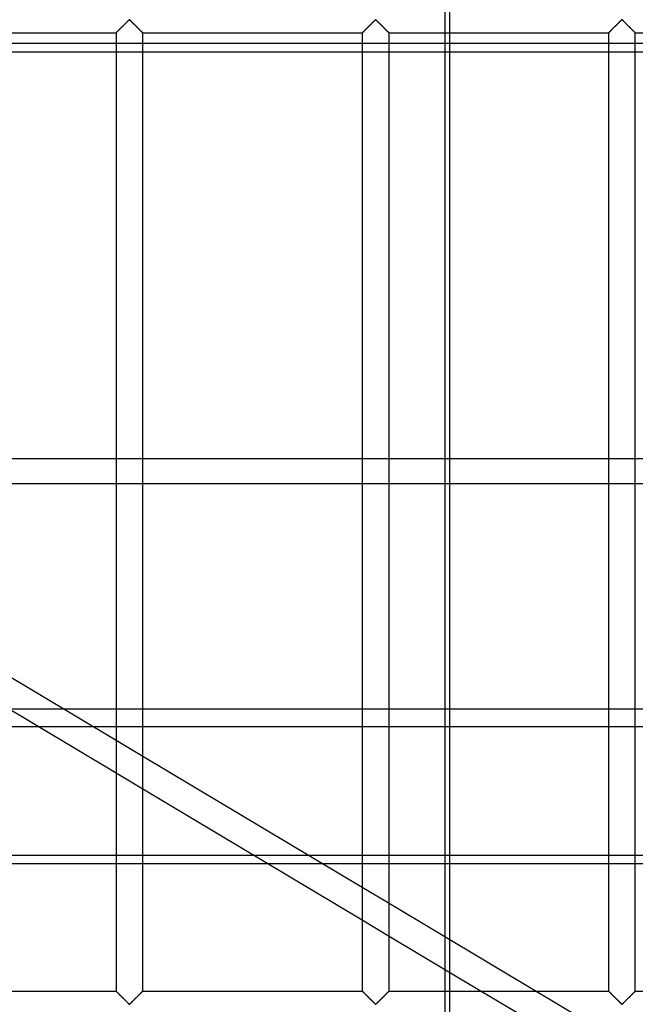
# Model space of a CAD drawing. Header units: millimetres. Extents: x -572 to 572, y -572 to 572.
# Tile 34 of 59: x -158 to -43, y 276 to 459. Entities that reach past the tile are written whole.
import ezdxf

# ---------------------------------------------------------------- set-up
doc = ezdxf.new("R2010")
doc.units = ezdxf.units.MM
doc.layers.add('MAIN-1', color=7, linetype='Continuous')
doc.layers.add('MAIN-2', color=7, linetype='Continuous')

msp = doc.modelspace()

# ---------------------------------------------------------------- linework, layer by layer
at = {"layer": 'MAIN-1'}
for p, q in [((-138.02, 459.16), (-137.93, 459.24)), ((-137.93, 459.24), (-137.81, 459.3)), ((-137.81, 459.3), (-137.74, 459.27)), ((-137.74, 459.27), (-137.68, 459.23)), ((-137.68, 459.23), (-137.63, 459.18)), ((-92.08, 459.16), (-91.99, 459.24)), ((-91.99, 459.24), (-91.88, 459.3)), ((-91.88, 459.3), (-91.8, 459.27)), ((-91.8, 459.27), (-91.75, 459.23)), ((-91.75, 459.23), (-91.69, 459.18)), ((-46.14, 459.16), (-46.05, 459.24)), ((-46.05, 459.24), (-45.94, 459.3)), ((-45.94, 459.3), (-45.86, 459.27)), ((-45.86, 459.27), (-45.81, 459.23)), ((-45.81, 459.23), (-45.76, 459.18)), ((-139.9, 457.28), (-139.81, 457.38)), ((-139.81, 457.38), (-139.7, 457.48)), ((-139.7, 457.48), (-139.6, 457.59)), ((-139.6, 457.59), (-139.49, 457.7)), ((-139.49, 457.7), (-139.38, 457.81)), ((-139.38, 457.81), (-139.26, 457.92)), ((-139.26, 457.92), (-139.14, 458.04)), ((-139.14, 458.04), (-139.02, 458.16)), ((-139.02, 458.16), (-138.9, 458.28)), ((-138.9, 458.28), (-138.78, 458.4)), ((-138.78, 458.4), (-138.67, 458.52)), ((-138.67, 458.52), (-138.55, 458.63)), ((-138.55, 458.63), (-138.44, 458.75)), ((-138.44, 458.75), (-138.32, 458.86)), ((-138.32, 458.86), (-138.22, 458.96)), ((-138.22, 458.96), (-138.12, 459.06)), ((-138.12, 459.06), (-138.02, 459.16)), ((-137.63, 459.18), (-137.58, 459.13)), ((-137.58, 459.13), (-137.52, 459.08)), ((-137.52, 459.08), (-137.46, 459.02)), ((-137.46, 459.02), (-137.41, 458.96)), ((-137.41, 458.96), (-137.34, 458.9)), ((-137.34, 458.9), (-137.28, 458.84)), ((-137.28, 458.84), (-137.22, 458.78)), ((-137.22, 458.78), (-137.15, 458.71)), ((-137.15, 458.71), (-137.09, 458.65)), ((-137.09, 458.65), (-137.02, 458.58)), ((-137.02, 458.58), (-136.95, 458.51)), ((-136.95, 458.51), (-136.89, 458.45)), ((-136.89, 458.45), (-136.82, 458.38)), ((-136.82, 458.38), (-136.75, 458.31)), ((-136.75, 458.31), (-136.68, 458.24)), ((-136.68, 458.24), (-136.61, 458.17)), ((-136.61, 458.17), (-136.54, 458.1)), ((-136.54, 458.1), (-136.47, 458.03)), ((-136.47, 458.03), (-136.41, 457.97)), ((-136.41, 457.97), (-136.34, 457.9)), ((-136.34, 457.9), (-136.27, 457.83)), ((-136.27, 457.83), (-136.21, 457.77)), ((-136.21, 457.77), (-136.14, 457.7)), ((-136.14, 457.7), (-136.08, 457.64)), ((-136.08, 457.64), (-136.02, 457.58)), ((-136.02, 457.58), (-135.96, 457.52)), ((-135.96, 457.52), (-135.9, 457.46)), ((-135.9, 457.46), (-135.84, 457.4)), ((-135.84, 457.4), (-135.78, 457.34)), ((-93.97, 457.28), (-93.87, 457.38)), ((-93.87, 457.38), (-93.77, 457.48)), ((-93.77, 457.48), (-93.66, 457.59)), ((-93.66, 457.59), (-93.55, 457.7)), ((-93.55, 457.7), (-93.44, 457.81)), ((-93.44, 457.81), (-93.32, 457.92)), ((-93.32, 457.92), (-93.21, 458.04)), ((-93.21, 458.04), (-93.09, 458.16)), ((-93.09, 458.16), (-92.97, 458.28)), ((-92.97, 458.28), (-92.85, 458.4)), ((-92.85, 458.4), (-92.73, 458.52)), ((-92.73, 458.52), (-92.61, 458.63)), ((-92.61, 458.63), (-92.5, 458.75)), ((-92.5, 458.75), (-92.39, 458.86)), ((-92.39, 458.86), (-92.28, 458.96)), ((-92.28, 458.96), (-92.18, 459.06)), ((-92.18, 459.06), (-92.08, 459.16)), ((-91.69, 459.18), (-91.64, 459.13)), ((-91.64, 459.13), (-91.58, 459.08)), ((-91.58, 459.08), (-91.53, 459.02)), ((-91.53, 459.02), (-91.47, 458.96)), ((-91.47, 458.96), (-91.41, 458.9)), ((-91.41, 458.9), (-91.34, 458.84)), ((-91.34, 458.84), (-91.28, 458.78)), ((-91.28, 458.78), (-91.22, 458.71)), ((-91.22, 458.71), (-91.15, 458.65)), ((-91.15, 458.65), (-91.08, 458.58)), ((-91.08, 458.58), (-91.02, 458.51)), ((-91.02, 458.51), (-90.95, 458.45)), ((-90.95, 458.45), (-90.88, 458.38)), ((-90.88, 458.38), (-90.81, 458.31)), ((-90.81, 458.31), (-90.74, 458.24)), ((-90.74, 458.24), (-90.67, 458.17)), ((-90.67, 458.17), (-90.6, 458.1)), ((-90.6, 458.1), (-90.54, 458.03)), ((-90.54, 458.03), (-90.47, 457.97)), ((-90.47, 457.97), (-90.4, 457.9)), ((-90.4, 457.9), (-90.33, 457.83)), ((-90.33, 457.83), (-90.27, 457.77)), ((-90.27, 457.77), (-90.2, 457.7)), ((-90.2, 457.7), (-90.14, 457.64)), ((-90.14, 457.64), (-90.08, 457.58)), ((-90.08, 457.58), (-90.02, 457.52)), ((-90.02, 457.52), (-89.96, 457.46)), ((-89.96, 457.46), (-89.9, 457.4)), ((-89.9, 457.4), (-89.84, 457.34)), ((-48.03, 457.28), (-47.93, 457.38)), ((-47.93, 457.38), (-47.83, 457.48)), ((-47.83, 457.48), (-47.72, 457.59)), ((-47.72, 457.59), (-47.62, 457.7)), ((-47.62, 457.7), (-47.5, 457.81)), ((-47.5, 457.81), (-47.39, 457.92)), ((-47.39, 457.92), (-47.27, 458.04)), ((-47.27, 458.04), (-47.15, 458.16)), ((-47.15, 458.16), (-47.03, 458.28)), ((-47.03, 458.28), (-46.91, 458.4)), ((-46.91, 458.4), (-46.79, 458.52)), ((-46.79, 458.52), (-46.67, 458.63)), ((-46.67, 458.63), (-46.56, 458.75)), ((-46.56, 458.75), (-46.45, 458.86)), ((-46.45, 458.86), (-46.34, 458.96)), ((-46.34, 458.96), (-46.24, 459.06)), ((-46.24, 459.06), (-46.14, 459.16)), ((-45.76, 459.18), (-45.7, 459.13)), ((-45.7, 459.13), (-45.65, 459.08)), ((-45.65, 459.08), (-45.59, 459.02)), ((-45.59, 459.02), (-45.53, 458.96)), ((-45.53, 458.96), (-45.47, 458.9)), ((-45.47, 458.9), (-45.41, 458.84)), ((-45.41, 458.84), (-45.34, 458.78)), ((-45.34, 458.78), (-45.28, 458.71)), ((-45.28, 458.71), (-45.21, 458.65)), ((-45.21, 458.65), (-45.15, 458.58)), ((-45.15, 458.58), (-45.08, 458.51)), ((-45.08, 458.51), (-45.01, 458.45)), ((-45.01, 458.45), (-44.94, 458.38)), ((-44.94, 458.38), (-44.87, 458.31)), ((-44.87, 458.31), (-44.81, 458.24)), ((-44.81, 458.24), (-44.74, 458.17)), ((-44.74, 458.17), (-44.67, 458.1)), ((-44.67, 458.1), (-44.6, 458.03)), ((-44.6, 458.03), (-44.53, 457.97)), ((-44.53, 457.97), (-44.46, 457.9)), ((-44.46, 457.9), (-44.4, 457.83)), ((-44.4, 457.83), (-44.33, 457.77)), ((-44.33, 457.77), (-44.27, 457.7)), ((-44.27, 457.7), (-44.2, 457.64)), ((-44.2, 457.64), (-44.14, 457.58)), ((-44.14, 457.58), (-44.08, 457.52)), ((-44.08, 457.52), (-44.02, 457.46)), ((-44.02, 457.46), (-43.96, 457.4)), ((-43.96, 457.4), (-43.91, 457.34)), ((-181.25, 456.87), (-140.31, 456.87)), ((-140.31, 456.87), (-140.31, 278.12)), ((-140.31, 456.87), (-140.3, 456.88)), ((-140.3, 456.88), (-140.28, 456.9)), ((-140.28, 456.9), (-140.25, 456.94)), ((-140.25, 456.94), (-140.2, 456.98)), ((-140.2, 456.98), (-140.14, 457.04)), ((-140.14, 457.04), (-140.07, 457.11)), ((-140.07, 457.11), (-139.99, 457.19)), ((-139.99, 457.19), (-139.9, 457.28)), ((-135.78, 457.34), (-135.73, 457.29)), ((-135.73, 457.29), (-135.67, 457.24)), ((-135.67, 457.24), (-135.62, 457.19)), ((-135.62, 457.19), (-135.58, 457.14)), ((-135.58, 457.14), (-135.53, 457.09)), ((-135.53, 457.09), (-135.49, 457.05)), ((-135.49, 457.05), (-135.46, 457.02)), ((-135.46, 457.02), (-135.42, 456.98)), ((-135.42, 456.98), (-135.39, 456.96)), ((-135.39, 456.96), (-135.37, 456.93)), ((-135.37, 456.93), (-135.35, 456.91)), ((-135.35, 456.91), (-135.33, 456.9)), ((-135.33, 456.9), (-135.32, 456.88)), ((-135.32, 456.88), (-135.32, 456.88)), ((-135.32, 456.88), (-135.31, 456.87)), ((-135.31, 278.12), (-135.31, 456.87)), ((-135.31, 456.87), (-94.37, 456.87)), ((-94.37, 456.88), (-94.35, 456.9)), ((-94.37, 456.87), (-94.37, 278.12)), ((-94.37, 456.87), (-94.37, 456.88)), ((-94.35, 456.9), (-94.31, 456.94)), ((-94.31, 456.94), (-94.27, 456.98)), ((-94.27, 456.98), (-94.21, 457.04)), ((-94.21, 457.04), (-94.14, 457.11)), ((-94.14, 457.11), (-94.05, 457.19)), ((-94.05, 457.19), (-93.97, 457.28)), ((-89.84, 457.34), (-89.79, 457.29)), ((-89.79, 457.29), (-89.74, 457.24)), ((-89.74, 457.24), (-89.69, 457.19)), ((-89.69, 457.19), (-89.64, 457.14)), ((-89.64, 457.14), (-89.6, 457.09)), ((-89.6, 457.09), (-89.56, 457.05)), ((-89.56, 457.05), (-89.52, 457.02)), ((-89.52, 457.02), (-89.49, 456.98)), ((-89.49, 456.98), (-89.46, 456.96)), ((-89.46, 456.96), (-89.43, 456.93)), ((-89.43, 456.93), (-89.41, 456.91)), ((-89.41, 456.91), (-89.4, 456.9)), ((-89.4, 456.9), (-89.39, 456.88)), ((-89.39, 456.88), (-89.38, 456.88)), ((-89.38, 278.12), (-89.38, 456.87)), ((-89.38, 456.88), (-89.38, 456.87)), ((-89.38, 456.87), (-48.44, 456.87)), ((-78.91, 288.27), (-78.91, 456.87)), ((-78.13, 456.87), (-78.13, 287.8)), ((-48.44, 456.87), (-48.44, 278.12)), ((-48.44, 456.87), (-48.43, 456.88)), ((-48.43, 456.88), (-48.41, 456.9)), ((-48.41, 456.9), (-48.37, 456.94)), ((-48.37, 456.94), (-48.33, 456.98)), ((-48.33, 456.98), (-48.27, 457.04)), ((-48.27, 457.04), (-48.2, 457.11)), ((-48.2, 457.11), (-48.12, 457.19)), ((-48.12, 457.19), (-48.03, 457.28)), ((-43.91, 457.34), (-43.85, 457.29)), ((-43.85, 457.29), (-43.8, 457.24)), ((-43.8, 457.24), (-43.75, 457.19)), ((-43.75, 457.19), (-43.7, 457.14)), ((-43.7, 457.14), (-43.66, 457.09)), ((-43.66, 457.09), (-43.62, 457.05)), ((-43.62, 457.05), (-43.58, 457.02)), ((-43.58, 457.02), (-43.55, 456.98)), ((-43.55, 456.98), (-43.52, 456.96)), ((-43.52, 456.96), (-43.5, 456.93)), ((-43.5, 456.93), (-43.47, 456.91)), ((-43.47, 456.91), (-43.46, 456.9)), ((-43.46, 456.9), (-43.45, 456.88)), ((-43.45, 456.88), (-43.44, 456.88)), ((-43.44, 278.12), (-43.44, 456.87)), ((-43.44, 456.88), (-43.44, 456.87)), ((-43.44, 456.87), (-2.5, 456.87)), ((-140.31, 454.87), (-181.25, 454.87)), ((-94.37, 454.87), (-135.31, 454.87)), ((-78.91, 454.87), (-89.38, 454.87)), ((-181.25, 453.33), (-140.31, 453.33)), ((-135.31, 453.33), (-94.37, 453.33)), ((-89.38, 453.33), (-78.91, 453.33)), ((-181.25, 377.49), (-140.31, 377.49)), ((-135.31, 377.49), (-94.37, 377.49)), ((-89.38, 377.49), (-78.91, 377.49)), ((-140.31, 372.74), (-181.25, 372.74)), ((-94.37, 372.74), (-135.31, 372.74)), ((-78.91, 372.74), (-89.38, 372.74)), ((-181.25, 349.4), (-140.31, 324.95)), ((-181.25, 343.29), (-140.31, 318.83)), ((-181.25, 327.49), (-154.81, 327.49)), ((-144.57, 327.49), (-140.31, 327.49)), ((-135.31, 327.49), (-94.37, 327.49)), ((-89.38, 327.49), (-78.91, 327.49)), ((-135.31, 321.96), (-94.37, 297.5)), ((-135.31, 315.84), (-94.37, 291.39)), ((-140.31, 303.44), (-181.25, 303.44)), ((-114.55, 303.44), (-135.31, 303.44)), ((-94.37, 303.44), (-104.32, 303.44)), ((-78.91, 303.44), (-89.38, 303.44)), ((-181.25, 301.9), (-140.31, 301.9)), ((-135.31, 301.9), (-111.97, 301.9)), ((-101.73, 301.9), (-94.37, 301.9)), ((-89.38, 301.9), (-78.91, 301.9)), ((-89.38, 294.52), (-61.94, 278.12)), ((-89.38, 288.4), (-72.17, 278.12)), ((-78.91, 278.12), (-78.91, 282.15)), ((-78.13, 281.68), (-78.13, 278.12)), ((-181.25, 278.12), (-140.31, 278.12)), ((-140.3, 278.12), (-140.31, 278.12)), ((-140.31, 278.12), (-140.31, 278.12)), ((-140.29, 278.1), (-140.3, 278.12)), ((-140.28, 278.09), (-140.29, 278.1)), ((-140.25, 278.07), (-140.28, 278.09)), ((-140.23, 278.04), (-140.25, 278.07)), ((-140.2, 278.02), (-140.23, 278.04)), ((-140.17, 277.98), (-140.2, 278.02)), ((-140.13, 277.95), (-140.17, 277.98)), ((-140.09, 277.91), (-140.13, 277.95)), ((-140.05, 277.86), (-140.09, 277.91)), ((-140, 277.81), (-140.05, 277.86)), ((-139.95, 277.76), (-140, 277.81)), ((-139.9, 277.71), (-139.95, 277.76)), ((-139.84, 277.66), (-139.9, 277.71)), ((-139.79, 277.6), (-139.84, 277.66)), ((-139.73, 277.54), (-139.79, 277.6)), ((-139.67, 277.48), (-139.73, 277.54)), ((-139.61, 277.42), (-139.67, 277.48)), ((-139.55, 277.36), (-139.61, 277.42)), ((-139.48, 277.3), (-139.55, 277.36)), ((-136.03, 277.41), (-136.13, 277.3)), ((-135.92, 277.52), (-136.03, 277.41)), ((-135.82, 277.62), (-135.92, 277.52)), ((-135.72, 277.72), (-135.82, 277.62)), ((-135.63, 277.81), (-135.72, 277.72)), ((-135.55, 277.89), (-135.63, 277.81)), ((-135.48, 277.96), (-135.55, 277.89)), ((-135.42, 278.02), (-135.48, 277.96)), ((-135.38, 278.06), (-135.42, 278.02)), ((-135.34, 278.1), (-135.38, 278.06)), ((-135.32, 278.12), (-135.34, 278.1)), ((-135.31, 278.12), (-135.32, 278.12)), ((-135.31, 278.12), (-94.37, 278.12)), ((-94.36, 278.12), (-94.37, 278.12)), ((-94.37, 278.12), (-94.37, 278.12)), ((-94.35, 278.1), (-94.36, 278.12)), ((-94.34, 278.09), (-94.35, 278.1)), ((-94.32, 278.07), (-94.34, 278.09)), ((-94.29, 278.04), (-94.32, 278.07)), ((-94.26, 278.02), (-94.29, 278.04)), ((-94.23, 277.98), (-94.26, 278.02)), ((-94.19, 277.95), (-94.23, 277.98)), ((-94.15, 277.91), (-94.19, 277.95)), ((-94.11, 277.86), (-94.15, 277.91)), ((-94.06, 277.81), (-94.11, 277.86)), ((-94.01, 277.76), (-94.06, 277.81)), ((-93.96, 277.71), (-94.01, 277.76)), ((-93.91, 277.66), (-93.96, 277.71)), ((-93.85, 277.6), (-93.91, 277.66)), ((-93.79, 277.54), (-93.85, 277.6)), ((-93.73, 277.48), (-93.79, 277.54)), ((-93.67, 277.42), (-93.73, 277.48)), ((-93.61, 277.36), (-93.67, 277.42)), ((-93.55, 277.3), (-93.61, 277.36)), ((-90.09, 277.41), (-90.2, 277.3)), ((-89.98, 277.52), (-90.09, 277.41)), ((-89.88, 277.62), (-89.98, 277.52)), ((-89.78, 277.72), (-89.88, 277.62)), ((-89.7, 277.81), (-89.78, 277.72)), ((-89.61, 277.89), (-89.7, 277.81)), ((-89.54, 277.96), (-89.61, 277.89)), ((-89.48, 278.02), (-89.54, 277.96)), ((-89.44, 278.06), (-89.48, 278.02)), ((-89.4, 278.1), (-89.44, 278.06)), ((-89.38, 278.12), (-89.4, 278.1)), ((-89.38, 278.12), (-89.38, 278.12)), ((-89.38, 278.12), (-48.44, 278.12)), ((-48.43, 278.12), (-48.44, 278.12)), ((-48.42, 278.1), (-48.43, 278.12)), ((-48.43, 278.12), (-48.43, 278.12)), ((-48.4, 278.09), (-48.42, 278.1)), ((-48.38, 278.07), (-48.4, 278.09)), ((-48.36, 278.04), (-48.38, 278.07)), ((-48.33, 278.02), (-48.36, 278.04)), ((-48.29, 277.98), (-48.33, 278.02)), ((-48.26, 277.95), (-48.29, 277.98)), ((-48.22, 277.91), (-48.26, 277.95)), ((-48.17, 277.86), (-48.22, 277.91)), ((-48.13, 277.81), (-48.17, 277.86)), ((-48.08, 277.76), (-48.13, 277.81)), ((-48.02, 277.71), (-48.08, 277.76)), ((-47.97, 277.66), (-48.02, 277.71)), ((-47.91, 277.6), (-47.97, 277.66)), ((-47.85, 277.54), (-47.91, 277.6)), ((-47.79, 277.48), (-47.85, 277.54)), ((-47.73, 277.42), (-47.79, 277.48)), ((-47.67, 277.36), (-47.73, 277.42)), ((-47.61, 277.3), (-47.67, 277.36)), ((-44.15, 277.41), (-44.26, 277.3)), ((-44.05, 277.52), (-44.15, 277.41)), ((-43.94, 277.62), (-44.05, 277.52)), ((-43.85, 277.72), (-43.94, 277.62)), ((-43.76, 277.81), (-43.85, 277.72)), ((-43.68, 277.89), (-43.76, 277.81)), ((-43.61, 277.96), (-43.68, 277.89)), ((-43.55, 278.02), (-43.61, 277.96)), ((-43.5, 278.06), (-43.55, 278.02)), ((-43.47, 278.1), (-43.5, 278.06)), ((-43.45, 278.12), (-43.47, 278.1)), ((-43.44, 278.12), (-43.45, 278.12)), ((-43.44, 278.12), (-2.5, 278.12)), ((-139.42, 277.23), (-139.48, 277.3)), ((-139.35, 277.17), (-139.42, 277.23)), ((-139.29, 277.1), (-139.35, 277.17)), ((-139.22, 277.03), (-139.29, 277.1)), ((-139.15, 276.97), (-139.22, 277.03)), ((-139.08, 276.9), (-139.15, 276.97)), ((-139.01, 276.83), (-139.08, 276.9)), ((-138.94, 276.76), (-139.01, 276.83)), ((-138.88, 276.69), (-138.94, 276.76)), ((-138.81, 276.62), (-138.88, 276.69)), ((-138.74, 276.55), (-138.81, 276.62)), ((-138.67, 276.49), (-138.74, 276.55)), ((-138.6, 276.42), (-138.67, 276.49)), ((-138.54, 276.35), (-138.6, 276.42)), ((-138.47, 276.29), (-138.54, 276.35)), ((-138.41, 276.22), (-138.47, 276.29)), ((-138.34, 276.16), (-138.41, 276.22)), ((-138.28, 276.1), (-138.34, 276.16)), ((-138.22, 276.04), (-138.28, 276.1)), ((-138.16, 275.98), (-138.22, 276.04)), ((-138.1, 275.92), (-138.16, 275.98)), ((-138.05, 275.87), (-138.1, 275.92)), ((-137.99, 275.82), (-138.05, 275.87)), ((-137.94, 275.77), (-137.99, 275.82)), ((-137.89, 275.73), (-137.94, 275.77)), ((-137.81, 275.7), (-137.89, 275.73)), ((-137.7, 275.76), (-137.81, 275.7)), ((-137.61, 275.84), (-137.7, 275.76)), ((-137.51, 275.94), (-137.61, 275.84)), ((-137.41, 276.04), (-137.51, 275.94)), ((-137.3, 276.14), (-137.41, 276.04)), ((-137.19, 276.25), (-137.3, 276.14)), ((-137.08, 276.37), (-137.19, 276.25)), ((-136.96, 276.48), (-137.08, 276.37)), ((-136.84, 276.6), (-136.96, 276.48)), ((-136.72, 276.72), (-136.84, 276.6)), ((-136.6, 276.84), (-136.72, 276.72)), ((-136.48, 276.96), (-136.6, 276.84)), ((-136.36, 277.08), (-136.48, 276.96)), ((-136.25, 277.19), (-136.36, 277.08)), ((-136.13, 277.3), (-136.25, 277.19)), ((-93.48, 277.23), (-93.55, 277.3)), ((-93.42, 277.17), (-93.48, 277.23)), ((-93.35, 277.1), (-93.42, 277.17)), ((-93.28, 277.03), (-93.35, 277.1)), ((-93.21, 276.97), (-93.28, 277.03)), ((-93.15, 276.9), (-93.21, 276.97)), ((-93.08, 276.83), (-93.15, 276.9)), ((-93.01, 276.76), (-93.08, 276.83)), ((-92.94, 276.69), (-93.01, 276.76)), ((-92.87, 276.62), (-92.94, 276.69)), ((-92.8, 276.55), (-92.87, 276.62)), ((-92.73, 276.49), (-92.8, 276.55)), ((-92.67, 276.42), (-92.73, 276.49)), ((-92.6, 276.35), (-92.67, 276.42)), ((-92.53, 276.29), (-92.6, 276.35)), ((-92.47, 276.22), (-92.53, 276.29)), ((-92.41, 276.16), (-92.47, 276.22)), ((-92.34, 276.1), (-92.41, 276.16)), ((-92.28, 276.04), (-92.34, 276.1)), ((-92.22, 275.98), (-92.28, 276.04)), ((-92.17, 275.92), (-92.22, 275.98)), ((-92.11, 275.87), (-92.17, 275.92)), ((-92.06, 275.82), (-92.11, 275.87)), ((-92, 275.77), (-92.06, 275.82)), ((-91.95, 275.73), (-92, 275.77)), ((-91.88, 275.7), (-91.95, 275.73)), ((-91.76, 275.76), (-91.88, 275.7)), ((-91.67, 275.84), (-91.76, 275.76)), ((-91.57, 275.94), (-91.67, 275.84)), ((-91.47, 276.04), (-91.57, 275.94)), ((-91.36, 276.14), (-91.47, 276.04)), ((-91.25, 276.25), (-91.36, 276.14)), ((-91.14, 276.37), (-91.25, 276.25)), ((-91.02, 276.48), (-91.14, 276.37)), ((-90.9, 276.6), (-91.02, 276.48)), ((-90.78, 276.72), (-90.9, 276.6)), ((-90.66, 276.84), (-90.78, 276.72)), ((-90.54, 276.96), (-90.66, 276.84)), ((-90.43, 277.08), (-90.54, 276.96)), ((-90.31, 277.19), (-90.43, 277.08)), ((-90.2, 277.3), (-90.31, 277.19)), ((-47.54, 277.23), (-47.61, 277.3)), ((-47.48, 277.17), (-47.54, 277.23)), ((-47.41, 277.1), (-47.48, 277.17)), ((-47.34, 277.03), (-47.41, 277.1)), ((-47.28, 276.97), (-47.34, 277.03)), ((-47.21, 276.9), (-47.28, 276.97)), ((-47.14, 276.83), (-47.21, 276.9)), ((-47.07, 276.76), (-47.14, 276.83)), ((-47, 276.69), (-47.07, 276.76)), ((-46.93, 276.62), (-47, 276.69)), ((-46.86, 276.55), (-46.93, 276.62)), ((-46.8, 276.49), (-46.86, 276.55)), ((-46.73, 276.42), (-46.8, 276.49)), ((-46.66, 276.35), (-46.73, 276.42)), ((-46.6, 276.29), (-46.66, 276.35)), ((-46.53, 276.22), (-46.6, 276.29)), ((-46.47, 276.16), (-46.53, 276.22)), ((-46.41, 276.1), (-46.47, 276.16)), ((-46.34, 276.04), (-46.41, 276.1)), ((-46.29, 275.98), (-46.34, 276.04)), ((-46.23, 275.92), (-46.29, 275.98)), ((-46.17, 275.87), (-46.23, 275.92)), ((-46.12, 275.82), (-46.17, 275.87)), ((-46.07, 275.77), (-46.12, 275.82)), ((-46.01, 275.73), (-46.07, 275.77)), ((-45.94, 275.7), (-46.01, 275.73)), ((-45.82, 275.76), (-45.94, 275.7)), ((-45.73, 275.84), (-45.82, 275.76)), ((-45.63, 275.94), (-45.73, 275.84)), ((-45.53, 276.04), (-45.63, 275.94)), ((-45.43, 276.14), (-45.53, 276.04)), ((-45.31, 276.25), (-45.43, 276.14)), ((-45.2, 276.37), (-45.31, 276.25)), ((-45.08, 276.48), (-45.2, 276.37)), ((-44.97, 276.6), (-45.08, 276.48)), ((-44.85, 276.72), (-44.97, 276.6)), ((-44.73, 276.84), (-44.85, 276.72)), ((-44.61, 276.96), (-44.73, 276.84)), ((-44.49, 277.08), (-44.61, 276.96)), ((-44.37, 277.19), (-44.49, 277.08)), ((-44.26, 277.3), (-44.37, 277.19))]:
    msp.add_line(p, q, dxfattribs=at)
at = {"layer": 'MAIN-2'}
for p, q in [((-78.91, 456.87), (-78.91, 461.88)), ((-78.13, 461.88), (-78.13, 456.87)), ((-137.95, 459.22), (-138.02, 459.16)), ((-137.87, 459.29), (-137.95, 459.22)), ((-137.76, 459.29), (-137.87, 459.29)), ((-137.68, 459.22), (-137.76, 459.29)), ((-137.6, 459.16), (-137.68, 459.22)), ((-92.01, 459.22), (-92.08, 459.16)), ((-91.93, 459.29), (-92.01, 459.22)), ((-91.82, 459.29), (-91.93, 459.29)), ((-91.74, 459.22), (-91.82, 459.29)), ((-91.67, 459.16), (-91.74, 459.22)), ((-46.07, 459.22), (-46.15, 459.16)), ((-45.99, 459.29), (-46.07, 459.22)), ((-45.88, 459.29), (-45.99, 459.29)), ((-45.8, 459.22), (-45.88, 459.29)), ((-45.73, 459.16), (-45.8, 459.22)), ((-139.82, 457.37), (-139.9, 457.29)), ((-139.74, 457.45), (-139.82, 457.37)), ((-139.65, 457.53), (-139.74, 457.45)), ((-139.57, 457.62), (-139.65, 457.53)), ((-139.48, 457.71), (-139.57, 457.62)), ((-139.39, 457.8), (-139.48, 457.71)), ((-139.3, 457.89), (-139.39, 457.8)), ((-139.2, 457.98), (-139.3, 457.89)), ((-139.11, 458.08), (-139.2, 457.98)), ((-139.01, 458.18), (-139.11, 458.08)), ((-138.91, 458.27), (-139.01, 458.18)), ((-138.82, 458.37), (-138.91, 458.27)), ((-138.72, 458.46), (-138.82, 458.37)), ((-138.63, 458.56), (-138.72, 458.46)), ((-138.53, 458.65), (-138.63, 458.56)), ((-138.44, 458.74), (-138.53, 458.65)), ((-138.35, 458.83), (-138.44, 458.74)), ((-138.26, 458.92), (-138.35, 458.83)), ((-138.18, 459), (-138.26, 458.92)), ((-138.1, 459.08), (-138.18, 459)), ((-138.02, 459.16), (-138.1, 459.08)), ((-137.53, 459.08), (-137.6, 459.16)), ((-137.45, 459), (-137.53, 459.08)), ((-137.36, 458.92), (-137.45, 459)), ((-137.27, 458.83), (-137.36, 458.92)), ((-137.18, 458.74), (-137.27, 458.83)), ((-137.09, 458.65), (-137.18, 458.74)), ((-137, 458.56), (-137.09, 458.65)), ((-136.9, 458.46), (-137, 458.56)), ((-136.81, 458.37), (-136.9, 458.46)), ((-136.71, 458.27), (-136.81, 458.37)), ((-136.62, 458.18), (-136.71, 458.27)), ((-136.52, 458.08), (-136.62, 458.18)), ((-136.42, 457.98), (-136.52, 458.08)), ((-136.33, 457.89), (-136.42, 457.98)), ((-136.23, 457.8), (-136.33, 457.89)), ((-136.14, 457.71), (-136.23, 457.8)), ((-136.06, 457.62), (-136.14, 457.71)), ((-135.97, 457.53), (-136.06, 457.62)), ((-135.89, 457.45), (-135.97, 457.53)), ((-135.81, 457.37), (-135.89, 457.45)), ((-135.73, 457.29), (-135.81, 457.37)), ((-93.88, 457.37), (-93.96, 457.29)), ((-93.8, 457.45), (-93.88, 457.37)), ((-93.72, 457.53), (-93.8, 457.45)), ((-93.63, 457.62), (-93.72, 457.53)), ((-93.54, 457.71), (-93.63, 457.62)), ((-93.45, 457.8), (-93.54, 457.71)), ((-93.36, 457.89), (-93.45, 457.8)), ((-93.26, 457.98), (-93.36, 457.89)), ((-93.17, 458.08), (-93.26, 457.98)), ((-93.07, 458.18), (-93.17, 458.08)), ((-92.98, 458.27), (-93.07, 458.18)), ((-92.88, 458.37), (-92.98, 458.27)), ((-92.78, 458.46), (-92.88, 458.37)), ((-92.69, 458.56), (-92.78, 458.46)), ((-92.6, 458.65), (-92.69, 458.56)), ((-92.5, 458.74), (-92.6, 458.65)), ((-92.41, 458.83), (-92.5, 458.74)), ((-92.33, 458.92), (-92.41, 458.83)), ((-92.24, 459), (-92.33, 458.92)), ((-92.16, 459.08), (-92.24, 459)), ((-92.08, 459.16), (-92.16, 459.08)), ((-91.59, 459.08), (-91.67, 459.16)), ((-91.51, 459), (-91.59, 459.08)), ((-91.42, 458.92), (-91.51, 459)), ((-91.34, 458.83), (-91.42, 458.92)), ((-91.25, 458.74), (-91.34, 458.83)), ((-91.15, 458.65), (-91.25, 458.74)), ((-91.06, 458.56), (-91.15, 458.65)), ((-90.97, 458.46), (-91.06, 458.56)), ((-90.87, 458.37), (-90.97, 458.46)), ((-90.77, 458.27), (-90.87, 458.37)), ((-90.68, 458.18), (-90.77, 458.27)), ((-90.58, 458.08), (-90.68, 458.18)), ((-90.49, 457.98), (-90.58, 458.08)), ((-90.39, 457.89), (-90.49, 457.98)), ((-90.3, 457.8), (-90.39, 457.89)), ((-90.21, 457.71), (-90.3, 457.8)), ((-90.12, 457.62), (-90.21, 457.71)), ((-90.03, 457.53), (-90.12, 457.62)), ((-89.95, 457.45), (-90.03, 457.53)), ((-89.87, 457.37), (-89.95, 457.45)), ((-89.79, 457.29), (-89.87, 457.37)), ((-47.94, 457.37), (-48.02, 457.29)), ((-47.86, 457.45), (-47.94, 457.37)), ((-47.78, 457.53), (-47.86, 457.45)), ((-47.69, 457.62), (-47.78, 457.53)), ((-47.61, 457.71), (-47.69, 457.62)), ((-47.52, 457.8), (-47.61, 457.71)), ((-47.42, 457.89), (-47.52, 457.8)), ((-47.33, 457.98), (-47.42, 457.89)), ((-47.23, 458.08), (-47.33, 457.98)), ((-47.13, 458.18), (-47.23, 458.08)), ((-47.04, 458.27), (-47.13, 458.18)), ((-46.94, 458.37), (-47.04, 458.27)), ((-46.85, 458.46), (-46.94, 458.37)), ((-46.75, 458.56), (-46.85, 458.46)), ((-46.66, 458.65), (-46.75, 458.56)), ((-46.57, 458.74), (-46.66, 458.65)), ((-46.48, 458.83), (-46.57, 458.74)), ((-46.39, 458.92), (-46.48, 458.83)), ((-46.3, 459), (-46.39, 458.92)), ((-46.22, 459.08), (-46.3, 459)), ((-46.15, 459.16), (-46.22, 459.08)), ((-45.65, 459.08), (-45.73, 459.16)), ((-45.57, 459), (-45.65, 459.08)), ((-45.49, 458.92), (-45.57, 459)), ((-45.4, 458.83), (-45.49, 458.92)), ((-45.31, 458.74), (-45.4, 458.83)), ((-45.22, 458.65), (-45.31, 458.74)), ((-45.12, 458.56), (-45.22, 458.65)), ((-45.03, 458.46), (-45.12, 458.56)), ((-44.93, 458.37), (-45.03, 458.46)), ((-44.84, 458.27), (-44.93, 458.37)), ((-44.74, 458.18), (-44.84, 458.27)), ((-44.64, 458.08), (-44.74, 458.18)), ((-44.55, 457.98), (-44.64, 458.08)), ((-44.45, 457.89), (-44.55, 457.98)), ((-44.36, 457.8), (-44.45, 457.89)), ((-44.27, 457.71), (-44.36, 457.8)), ((-44.18, 457.62), (-44.27, 457.71)), ((-44.1, 457.53), (-44.18, 457.62)), ((-44.01, 457.45), (-44.1, 457.53)), ((-43.93, 457.37), (-44.01, 457.45)), ((-43.85, 457.29), (-43.93, 457.37)), ((-140.29, 456.89), (-140.31, 456.88)), ((-140.31, 456.88), (-140.31, 456.87)), ((-140.27, 456.92), (-140.29, 456.89)), ((-140.24, 456.95), (-140.27, 456.92)), ((-140.2, 456.99), (-140.24, 456.95)), ((-140.15, 457.03), (-140.2, 456.99)), ((-140.1, 457.09), (-140.15, 457.03)), ((-140.04, 457.15), (-140.1, 457.09)), ((-139.97, 457.22), (-140.04, 457.15)), ((-139.9, 457.29), (-139.97, 457.22)), ((-135.65, 457.22), (-135.73, 457.29)), ((-135.59, 457.15), (-135.65, 457.22)), ((-135.53, 457.09), (-135.59, 457.15)), ((-135.47, 457.03), (-135.53, 457.09)), ((-135.42, 456.99), (-135.47, 457.03)), ((-135.38, 456.95), (-135.42, 456.99)), ((-135.35, 456.92), (-135.38, 456.95)), ((-135.33, 456.89), (-135.35, 456.92)), ((-135.32, 456.88), (-135.33, 456.89)), ((-135.31, 456.87), (-135.32, 456.88)), ((-94.36, 456.89), (-94.37, 456.88)), ((-94.37, 456.88), (-94.37, 456.87)), ((-94.33, 456.92), (-94.36, 456.89)), ((-94.3, 456.95), (-94.33, 456.92)), ((-94.26, 456.99), (-94.3, 456.95)), ((-94.22, 457.03), (-94.26, 456.99)), ((-94.16, 457.09), (-94.22, 457.03)), ((-94.1, 457.15), (-94.16, 457.09)), ((-94.03, 457.22), (-94.1, 457.15)), ((-93.96, 457.29), (-94.03, 457.22)), ((-89.72, 457.22), (-89.79, 457.29)), ((-89.65, 457.15), (-89.72, 457.22)), ((-89.59, 457.09), (-89.65, 457.15)), ((-89.53, 457.03), (-89.59, 457.09)), ((-89.49, 456.99), (-89.53, 457.03)), ((-89.45, 456.95), (-89.49, 456.99)), ((-89.42, 456.92), (-89.45, 456.95)), ((-89.39, 456.89), (-89.42, 456.92)), ((-89.38, 456.88), (-89.39, 456.89)), ((-89.38, 456.87), (-89.38, 456.88)), ((-48.43, 456.88), (-48.44, 456.87)), ((-48.42, 456.89), (-48.43, 456.88)), ((-48.4, 456.92), (-48.42, 456.89)), ((-48.37, 456.95), (-48.4, 456.92)), ((-48.33, 456.99), (-48.37, 456.95)), ((-48.28, 457.03), (-48.33, 456.99)), ((-48.22, 457.09), (-48.28, 457.03)), ((-48.16, 457.15), (-48.22, 457.09)), ((-48.1, 457.22), (-48.16, 457.15)), ((-48.02, 457.29), (-48.1, 457.22)), ((-43.78, 457.22), (-43.85, 457.29)), ((-43.71, 457.15), (-43.78, 457.22)), ((-43.65, 457.09), (-43.71, 457.15)), ((-43.6, 457.03), (-43.65, 457.09)), ((-43.55, 456.99), (-43.6, 457.03)), ((-43.51, 456.95), (-43.55, 456.99)), ((-43.48, 456.92), (-43.51, 456.95)), ((-43.46, 456.89), (-43.48, 456.92)), ((-43.44, 456.88), (-43.46, 456.89)), ((-43.44, 456.87), (-43.44, 456.88)), ((-135.31, 454.87), (-140.31, 454.87)), ((-89.38, 454.87), (-94.37, 454.87)), ((78.91, 454.87), (-78.91, 454.87)), ((-140.31, 453.33), (-135.31, 453.33)), ((-94.37, 453.33), (-89.38, 453.33)), ((-78.91, 453.33), (78.91, 453.33)), ((-140.31, 377.49), (-135.31, 377.49)), ((-94.37, 377.49), (-89.38, 377.49)), ((-78.91, 377.49), (78.91, 377.49)), ((-135.31, 372.74), (-140.31, 372.74)), ((-89.38, 372.74), (-94.37, 372.74)), ((78.91, 372.74), (-78.91, 372.74)), ((527.5, 330.7), (-527.5, 330.7)), ((-154.81, 327.49), (-144.57, 327.49)), ((-140.31, 327.49), (-135.31, 327.49)), ((-94.37, 327.49), (-89.38, 327.49)), ((-78.91, 327.49), (78.91, 327.49)), ((-140.31, 324.95), (-135.31, 321.96)), ((-140.31, 318.83), (-135.31, 315.84)), ((-135.31, 303.44), (-140.31, 303.44)), ((-104.32, 303.44), (-114.55, 303.44)), ((-89.38, 303.44), (-94.37, 303.44)), ((78.91, 303.44), (-78.91, 303.44)), ((-140.31, 301.9), (-135.31, 301.9)), ((-111.97, 301.9), (-101.73, 301.9)), ((-94.37, 301.9), (-89.38, 301.9)), ((-78.91, 301.9), (78.91, 301.9)), ((-94.37, 297.5), (-89.38, 294.52)), ((-94.37, 291.39), (-89.38, 288.4)), ((-78.91, 282.15), (-78.91, 288.27)), ((-78.13, 287.8), (-78.13, 281.68)), ((-140.31, 278.12), (-140.31, 278.12)), ((-140.31, 278.12), (-140.29, 278.11)), ((-140.29, 278.11), (-140.27, 278.08)), ((-140.27, 278.08), (-140.24, 278.05)), ((-140.24, 278.05), (-140.2, 278.01)), ((-140.2, 278.01), (-140.15, 277.97)), ((-140.15, 277.97), (-140.1, 277.91)), ((-140.1, 277.91), (-140.04, 277.85)), ((-140.04, 277.85), (-139.97, 277.78)), ((-139.97, 277.78), (-139.9, 277.71)), ((-139.9, 277.71), (-139.82, 277.63)), ((-139.82, 277.63), (-139.74, 277.55)), ((-139.74, 277.55), (-139.65, 277.47)), ((-139.65, 277.47), (-139.57, 277.38)), ((-139.57, 277.38), (-139.48, 277.29)), ((-136.14, 277.29), (-136.06, 277.38)), ((-136.06, 277.38), (-135.97, 277.47)), ((-135.97, 277.47), (-135.89, 277.55)), ((-135.89, 277.55), (-135.81, 277.63)), ((-135.81, 277.63), (-135.73, 277.71)), ((-135.73, 277.71), (-135.65, 277.78)), ((-135.65, 277.78), (-135.59, 277.85)), ((-135.59, 277.85), (-135.53, 277.91)), ((-135.53, 277.91), (-135.47, 277.97)), ((-135.47, 277.97), (-135.42, 278.01)), ((-135.42, 278.01), (-135.38, 278.05)), ((-135.38, 278.05), (-135.35, 278.08)), ((-135.35, 278.08), (-135.33, 278.11)), ((-135.33, 278.11), (-135.32, 278.12)), ((-135.32, 278.12), (-135.31, 278.12)), ((-94.37, 278.12), (-94.37, 278.12)), ((-94.37, 278.12), (-94.36, 278.11)), ((-94.36, 278.11), (-94.33, 278.08)), ((-94.33, 278.08), (-94.3, 278.05)), ((-94.3, 278.05), (-94.26, 278.01)), ((-94.26, 278.01), (-94.22, 277.97)), ((-94.22, 277.97), (-94.16, 277.91)), ((-94.16, 277.91), (-94.1, 277.85)), ((-94.1, 277.85), (-94.03, 277.78)), ((-94.03, 277.78), (-93.96, 277.71)), ((-93.96, 277.71), (-93.88, 277.63)), ((-93.88, 277.63), (-93.8, 277.55)), ((-93.8, 277.55), (-93.72, 277.47)), ((-93.72, 277.47), (-93.63, 277.38)), ((-93.63, 277.38), (-93.54, 277.29)), ((-90.21, 277.29), (-90.12, 277.38)), ((-90.12, 277.38), (-90.03, 277.47)), ((-90.03, 277.47), (-89.95, 277.55)), ((-89.95, 277.55), (-89.87, 277.63)), ((-89.87, 277.63), (-89.79, 277.71)), ((-89.79, 277.71), (-89.72, 277.78)), ((-89.72, 277.78), (-89.65, 277.85)), ((-89.65, 277.85), (-89.59, 277.91)), ((-89.59, 277.91), (-89.53, 277.97)), ((-89.53, 277.97), (-89.49, 278.01)), ((-89.49, 278.01), (-89.45, 278.05)), ((-89.45, 278.05), (-89.42, 278.08)), ((-89.42, 278.08), (-89.39, 278.11)), ((-89.39, 278.11), (-89.38, 278.12)), ((-89.38, 278.12), (-89.38, 278.12)), ((-78.91, 273.12), (-78.91, 278.12)), ((-78.13, 278.12), (-78.13, 273.12)), ((-72.17, 278.12), (-63.8, 273.12)), ((-61.94, 278.12), (-53.57, 273.12)), ((-48.44, 278.12), (-48.43, 278.12)), ((-48.43, 278.12), (-48.42, 278.11)), ((-48.42, 278.11), (-48.4, 278.08)), ((-48.4, 278.08), (-48.37, 278.05)), ((-48.37, 278.05), (-48.33, 278.01)), ((-48.33, 278.01), (-48.28, 277.97)), ((-48.28, 277.97), (-48.22, 277.91)), ((-48.22, 277.91), (-48.16, 277.85)), ((-48.16, 277.85), (-48.1, 277.78)), ((-48.1, 277.78), (-48.02, 277.71)), ((-48.02, 277.71), (-47.94, 277.63)), ((-47.94, 277.63), (-47.86, 277.55)), ((-47.86, 277.55), (-47.78, 277.47)), ((-47.78, 277.47), (-47.69, 277.38)), ((-47.69, 277.38), (-47.61, 277.29)), ((-44.27, 277.29), (-44.18, 277.38)), ((-44.18, 277.38), (-44.1, 277.47)), ((-44.1, 277.47), (-44.01, 277.55)), ((-44.01, 277.55), (-43.93, 277.63)), ((-43.93, 277.63), (-43.85, 277.71)), ((-43.85, 277.71), (-43.78, 277.78)), ((-43.78, 277.78), (-43.71, 277.85)), ((-43.71, 277.85), (-43.65, 277.91)), ((-43.65, 277.91), (-43.6, 277.97)), ((-43.6, 277.97), (-43.55, 278.01)), ((-43.55, 278.01), (-43.51, 278.05)), ((-43.51, 278.05), (-43.48, 278.08)), ((-43.48, 278.08), (-43.46, 278.11)), ((-43.46, 278.11), (-43.44, 278.12)), ((-43.44, 278.12), (-43.44, 278.12)), ((-139.48, 277.29), (-139.39, 277.2)), ((-139.39, 277.2), (-139.3, 277.11)), ((-139.3, 277.11), (-139.2, 277.02)), ((-139.2, 277.02), (-139.11, 276.92)), ((-139.11, 276.92), (-139.01, 276.82)), ((-139.01, 276.82), (-138.91, 276.73)), ((-138.91, 276.73), (-138.82, 276.63)), ((-138.82, 276.63), (-138.72, 276.54)), ((-138.72, 276.54), (-138.63, 276.44)), ((-138.63, 276.44), (-138.53, 276.35)), ((-138.53, 276.35), (-138.44, 276.26)), ((-138.44, 276.26), (-138.35, 276.17)), ((-138.35, 276.17), (-138.26, 276.08)), ((-138.26, 276.08), (-138.18, 276)), ((-138.18, 276), (-138.1, 275.92)), ((-138.1, 275.92), (-138.02, 275.84)), ((-138.02, 275.84), (-137.95, 275.78)), ((-137.95, 275.78), (-137.87, 275.71)), ((-137.87, 275.71), (-137.76, 275.71)), ((-137.76, 275.71), (-137.68, 275.78)), ((-137.68, 275.78), (-137.6, 275.84)), ((-137.6, 275.84), (-137.53, 275.92)), ((-137.53, 275.92), (-137.45, 276)), ((-137.45, 276), (-137.36, 276.08)), ((-137.36, 276.08), (-137.27, 276.17)), ((-137.27, 276.17), (-137.18, 276.26)), ((-137.18, 276.26), (-137.09, 276.35)), ((-137.09, 276.35), (-137, 276.44)), ((-137, 276.44), (-136.9, 276.54)), ((-136.9, 276.54), (-136.81, 276.63)), ((-136.81, 276.63), (-136.71, 276.73)), ((-136.71, 276.73), (-136.62, 276.82)), ((-136.62, 276.82), (-136.52, 276.92)), ((-136.52, 276.92), (-136.42, 277.02)), ((-136.42, 277.02), (-136.33, 277.11)), ((-136.33, 277.11), (-136.23, 277.2)), ((-136.23, 277.2), (-136.14, 277.29)), ((-93.54, 277.29), (-93.45, 277.2)), ((-93.45, 277.2), (-93.36, 277.11)), ((-93.36, 277.11), (-93.26, 277.02)), ((-93.26, 277.02), (-93.17, 276.92)), ((-93.17, 276.92), (-93.07, 276.82)), ((-93.07, 276.82), (-92.98, 276.73)), ((-92.98, 276.73), (-92.88, 276.63)), ((-92.88, 276.63), (-92.78, 276.54)), ((-92.78, 276.54), (-92.69, 276.44)), ((-92.69, 276.44), (-92.6, 276.35)), ((-92.6, 276.35), (-92.5, 276.26)), ((-92.5, 276.26), (-92.41, 276.17)), ((-92.41, 276.17), (-92.33, 276.08)), ((-92.33, 276.08), (-92.24, 276)), ((-92.24, 276), (-92.16, 275.92)), ((-92.16, 275.92), (-92.08, 275.84)), ((-92.08, 275.84), (-92.01, 275.78)), ((-92.01, 275.78), (-91.93, 275.71)), ((-91.93, 275.71), (-91.82, 275.71)), ((-91.82, 275.71), (-91.74, 275.78)), ((-91.74, 275.78), (-91.67, 275.84)), ((-91.67, 275.84), (-91.59, 275.92)), ((-91.59, 275.92), (-91.51, 276)), ((-91.51, 276), (-91.42, 276.08)), ((-91.42, 276.08), (-91.34, 276.17)), ((-91.34, 276.17), (-91.25, 276.26)), ((-91.25, 276.26), (-91.15, 276.35)), ((-91.15, 276.35), (-91.06, 276.44)), ((-91.06, 276.44), (-90.97, 276.54)), ((-90.97, 276.54), (-90.87, 276.63)), ((-90.87, 276.63), (-90.77, 276.73)), ((-90.77, 276.73), (-90.68, 276.82)), ((-90.68, 276.82), (-90.58, 276.92)), ((-90.58, 276.92), (-90.49, 277.02)), ((-90.49, 277.02), (-90.39, 277.11)), ((-90.39, 277.11), (-90.3, 277.2)), ((-90.3, 277.2), (-90.21, 277.29)), ((-47.61, 277.29), (-47.52, 277.2)), ((-47.52, 277.2), (-47.42, 277.11)), ((-47.42, 277.11), (-47.33, 277.02)), ((-47.33, 277.02), (-47.23, 276.92)), ((-47.23, 276.92), (-47.13, 276.82)), ((-47.13, 276.82), (-47.04, 276.73)), ((-47.04, 276.73), (-46.94, 276.63)), ((-46.94, 276.63), (-46.85, 276.54)), ((-46.85, 276.54), (-46.75, 276.44)), ((-46.75, 276.44), (-46.66, 276.35)), ((-46.66, 276.35), (-46.57, 276.26)), ((-46.57, 276.26), (-46.48, 276.17)), ((-46.48, 276.17), (-46.39, 276.08)), ((-46.39, 276.08), (-46.3, 276)), ((-46.3, 276), (-46.22, 275.92)), ((-46.22, 275.92), (-46.15, 275.84)), ((-46.15, 275.84), (-46.07, 275.78)), ((-46.07, 275.78), (-45.99, 275.71)), ((-45.99, 275.71), (-45.88, 275.71)), ((-45.88, 275.71), (-45.8, 275.78)), ((-45.8, 275.78), (-45.73, 275.84)), ((-45.73, 275.84), (-45.65, 275.92)), ((-45.65, 275.92), (-45.57, 276)), ((-45.57, 276), (-45.49, 276.08)), ((-45.49, 276.08), (-45.4, 276.17)), ((-45.4, 276.17), (-45.31, 276.26)), ((-45.31, 276.26), (-45.22, 276.35)), ((-45.22, 276.35), (-45.12, 276.44)), ((-45.12, 276.44), (-45.03, 276.54)), ((-45.03, 276.54), (-44.93, 276.63)), ((-44.93, 276.63), (-44.84, 276.73)), ((-44.84, 276.73), (-44.74, 276.82)), ((-44.74, 276.82), (-44.64, 276.92)), ((-44.64, 276.92), (-44.55, 277.02)), ((-44.55, 277.02), (-44.45, 277.11)), ((-44.45, 277.11), (-44.36, 277.2)), ((-44.36, 277.2), (-44.27, 277.29))]:
    msp.add_line(p, q, dxfattribs=at)

doc.saveas('drawing.dxf')
